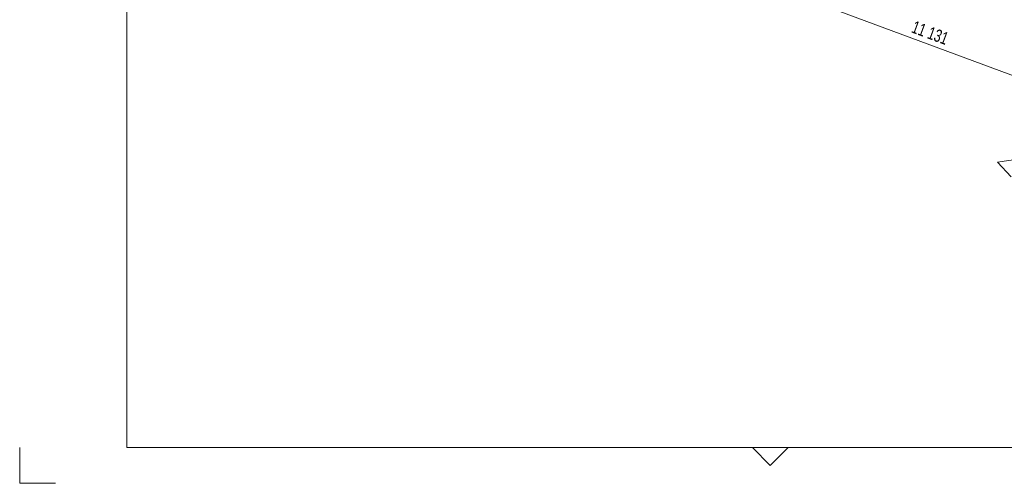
# Model space of a CAD drawing. Header units: millimetres. Extents: x 58962 to 143062, y 63981 to 123381.
# Tile 1 of 17: x 58962 to 86512, y 63981 to 76958. Entities that reach past the tile are written whole.
import ezdxf

# ---------------------------------------------------------------- set-up
doc = ezdxf.new("R2010")
doc.units = ezdxf.units.MM
doc.header["$LTSCALE"] = 100
for name, color, linetype, lineweight in [('OtherObjectType', 1, 'Continuous', 0), ('Section', 6, 'Continuous', 0), ('Z-DIMENSIONS', 1, 'Continuous', 0)]:
    doc.layers.add(name, color=color, linetype=linetype, lineweight=lineweight)
doc.styles.add('ARIAL_NARROW', font='ARIALN.TTF')

msp = doc.modelspace()

# ---------------------------------------------------------------- linework, layer by layer
at = {"layer": 'OtherObjectType', "color": 1, "linetype": 'Continuous', "lineweight": 0}
for p, q in [((61962, 122381), (61962, 64981)), ((61962, 64981), (142062, 64981))]:
    msp.add_line(p, q, dxfattribs=at)
at = {"layer": 'OtherObjectType', "color": 2, "linetype": 'Continuous', "lineweight": 0}
for p, q in [((58962, 63981), (58962, 64981)), ((79962, 64481), (79462, 64981)), ((79962, 64481), (80462, 64981)), ((58962, 63981), (59962, 63981))]:
    msp.add_line(p, q, dxfattribs=at)
at = {"layer": 'Section', "color": 6, "linetype": 'Continuous', "lineweight": 0}
for q in [(86887, 73056), (86705, 72563)]:
    msp.add_line((86322, 72970), q, dxfattribs=at)
at = {"layer": 'Z-DIMENSIONS', "color": 7, "linetype": 'Continuous', "lineweight": 0}
msp.add_line((73954, 80150), (94819, 72390), dxfattribs=at)

# ---------------------------------------------------------------- texts
at = {"layer": 'Z-DIMENSIONS', "color": 3, "style": 'ARIAL_NARROW', "width": 0.85}
msp.add_text('11 131', height=350, rotation=-20.403, dxfattribs=at).set_placement((83888, 76610))

doc.saveas('drawing.dxf')
